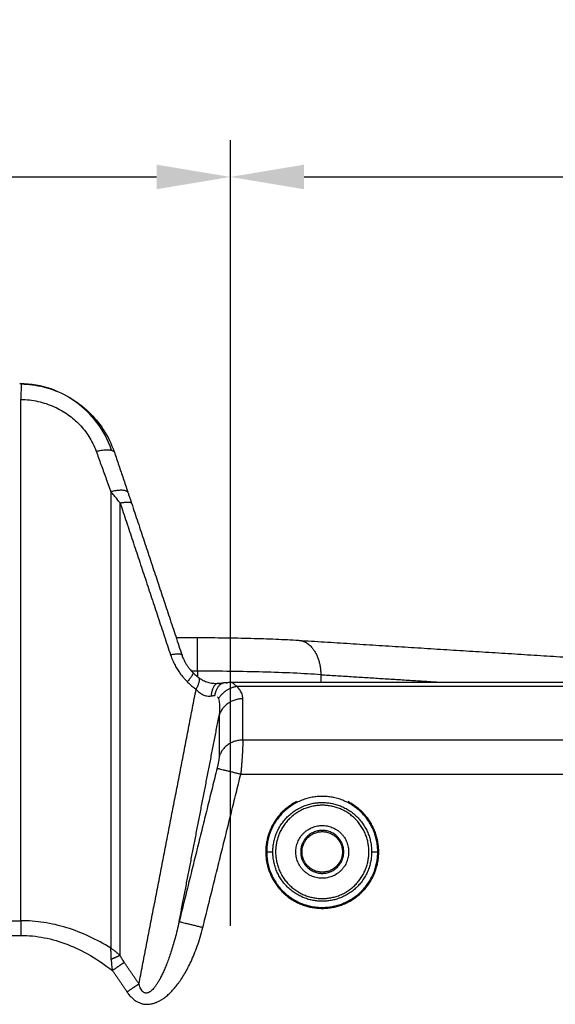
# Model space of a CAD drawing. Header units: millimetres. Extents: x 9946 to 11276, y -4769 to -3439.
# Tile 35 of 100: x 10981 to 11024, y -4475 to -4395. Entities that reach past the tile are written whole.
import ezdxf

# ---------------------------------------------------------------- set-up
doc = ezdxf.new("R2010")
doc.units = ezdxf.units.MM
doc.layers.add('ROXX NEO mini i_Fixture', color=7, linetype='Continuous', true_color=0x000000)
doc.dimstyles.get("Standard").update_dxf_attribs({"dimscale": 10, "dimtxt": 2.5, "dimasz": 3, "dimexe": 1, "dimexo": 0.5, "dimgap": 0.8, "dimtad": 1, "dimtoh": 1, "dimdec": 1, "dimzin": 1, "dimdsep": 46, "dimtxsty": 'Standard', "dimblk": 'OPEN90', "dimcen": 2.5, "dimadec": 1, "dimazin": 1, "dimtfac": 1, "dimtdec": 4, "dimtix": 1, "dimtofl": 0, "dimtmove": 1, "dimatfit": 3, "dimldrblk": 'OPEN90', "dimfxl": 1, "dimtolj": 1, "dimtzin": 1, "dimarcsym": 0})

# ---------------------------------------------------------------- blocks, each defined once
blk = doc.blocks.new('*D6')
at = {"layer": 'Defpoints', "color": 0}
for p in [(10997.68, -4407.87), (10875.68, -4449.208), (10997.68, -4449.162)]:
    blk.add_point(p, dxfattribs=at)
at = {"layer": 'ROXX NEO mini i_Fixture', "color": 0, "lineweight": -2}
for p, q in [((10875.68, -4443.207), (10875.68, -4404.87)), ((10997.68, -4443.161), (10997.68, -4404.87)), ((10881.681, -4407.87), (10991.679, -4407.87))]:
    blk.add_line(p, q, dxfattribs=at)
at = {"layer": 'ROXX NEO mini i_Fixture', "color": 0}
for points in [[(10881.681, -4406.87), (10881.681, -4408.87), (10875.68, -4407.87)], [(10991.679, -4408.87), (10991.679, -4406.87), (10997.68, -4407.87)]]:
    blk.add_solid(points, dxfattribs=at)
at = {"layer": 'ROXX NEO mini i_Fixture', "color": 0, "insert": (10936.68, -4400.969), "char_height": 9.0015, "attachment_point": 5}
blk.add_mtext('\\A1;122.0', dxfattribs=at)
blk = doc.blocks.new('*D7')
at = {"layer": 'Defpoints', "color": 0}
for p in [(11097.165, -4407.87), (10997.68, -4474.867), (11097.165, -4474.867)]:
    blk.add_point(p, dxfattribs=at)
at = {"layer": 'ROXX NEO mini i_Fixture', "color": 0, "lineweight": -2}
for p, q in [((10997.68, -4468.866), (10997.68, -4404.87)), ((11097.165, -4468.866), (11097.165, -4404.87)), ((11003.681, -4407.87), (11091.164, -4407.87))]:
    blk.add_line(p, q, dxfattribs=at)
at = {"layer": 'ROXX NEO mini i_Fixture', "color": 0}
for points in [[(11003.681, -4406.87), (11003.681, -4408.87), (10997.68, -4407.87)], [(11091.164, -4408.87), (11091.164, -4406.87), (11097.165, -4407.87)]]:
    blk.add_solid(points, dxfattribs=at)
at = {"layer": 'ROXX NEO mini i_Fixture', "color": 0, "insert": (11047.422, -4400.969), "char_height": 9.0015, "attachment_point": 5}
blk.add_mtext('\\A1;99.5', dxfattribs=at)

msp = doc.modelspace()

# ---------------------------------------------------------------- linework, layer by layer
at = {"layer": 'ROXX NEO mini i_Fixture', "color": 18, "true_color": 0x000000}
for points, knots in [([(10988.001, -4430.13), (10987.402, -4428.351), (10985.355, -4425.934), (10982.424, -4424.726), (10980.526, -4424.704)], [-10.255236, -10.255236, -10.255236, -10.255236, -5.194941, -0.0965, -0.0965, -0.0965, -0.0965]), ([(10988.001, -4430.13), (10987.402, -4428.351), (10985.355, -4425.934), (10982.424, -4424.726), (10980.526, -4424.704)], [-10.255236, -10.255236, -10.255236, -10.255236, -5.194941, -0.0965, -0.0965, -0.0965, -0.0965]), ([(10982.46, -4424.971), (10982.545, -4424.992), (10982.63, -4425.014), (10982.714, -4425.038), (10983.376, -4425.225), (10984.014, -4425.497), (10984.606, -4425.844), (10985.16, -4426.168), (10985.674, -4426.558), (10986.135, -4427), (10986.591, -4427.437), (10986.995, -4427.926), (10987.337, -4428.452), (10987.703, -4429.016), (10987.999, -4429.624), (10988.217, -4430.252)], [2.183335, 2.183335, 2.183335, 2.183335, 2.447042, 2.447042, 2.447042, 4.518846, 4.518846, 4.518846, 6.453803, 6.453803, 6.453803, 8.368134, 8.368134, 8.368134, 10.422846, 10.422846, 10.422846, 10.422846]), ([(10982.46, -4424.971), (10982.545, -4424.992), (10982.63, -4425.014), (10982.714, -4425.038), (10983.376, -4425.225), (10984.014, -4425.497), (10984.606, -4425.844), (10985.16, -4426.168), (10985.674, -4426.558), (10986.135, -4427), (10986.591, -4427.437), (10986.995, -4427.926), (10987.337, -4428.452), (10987.703, -4429.016), (10987.999, -4429.624), (10988.217, -4430.252)], [2.183335, 2.183335, 2.183335, 2.183335, 2.447042, 2.447042, 2.447042, 4.518846, 4.518846, 4.518846, 6.453803, 6.453803, 6.453803, 8.368134, 8.368134, 8.368134, 10.422846, 10.422846, 10.422846, 10.422846]), ([(10988.234, -4430.3), (10988.355, -4430.656), (10988.476, -4431.012), (10988.596, -4431.369), (10988.717, -4431.725), (10988.838, -4432.081), (10988.959, -4432.437), (10989.082, -4432.801), (10989.206, -4433.166), (10989.329, -4433.53)], [0.549772, 0.549772, 0.549772, 0.549772, 1.730409, 1.730409, 1.730409, 2.909194, 2.909194, 2.909194, 4.112923, 4.112923, 4.112923, 4.112923]), ([(10988.234, -4430.3), (10988.355, -4430.656), (10988.476, -4431.012), (10988.596, -4431.369), (10988.717, -4431.725), (10988.838, -4432.081), (10988.959, -4432.437), (10989.082, -4432.801), (10989.206, -4433.166), (10989.329, -4433.53)], [0.549772, 0.549772, 0.549772, 0.549772, 1.730409, 1.730409, 1.730409, 2.909194, 2.909194, 2.909194, 4.112923, 4.112923, 4.112923, 4.112923]), ([(10989.348, -4433.588), (10989.382, -4433.685), (10989.415, -4433.784), (10989.448, -4433.882), (10989.48, -4433.977), (10989.512, -4434.073), (10989.544, -4434.169), (10989.575, -4434.262), (10989.606, -4434.355), (10989.637, -4434.449)], [0.2809103, 0.2809103, 0.2809103, 0.2809103, 0.6034986, 0.6034986, 0.6034986, 0.9153621, 0.9153621, 0.9153621, 1.2163388, 1.2163388, 1.2163388, 1.2163388]), ([(10989.348, -4433.588), (10989.382, -4433.685), (10989.415, -4433.784), (10989.448, -4433.882), (10989.48, -4433.977), (10989.512, -4434.073), (10989.544, -4434.169), (10989.575, -4434.262), (10989.606, -4434.355), (10989.637, -4434.449)], [0.2809103, 0.2809103, 0.2809103, 0.2809103, 0.6034986, 0.6034986, 0.6034986, 0.9153621, 0.9153621, 0.9153621, 1.2163388, 1.2163388, 1.2163388, 1.2163388]), ([(10995.058, -4445.389), (10995.781, -4445.389), (10996.504, -4445.394), (10997.216, -4445.403), (10997.944, -4445.412), (10998.659, -4445.426), (10999.352, -4445.444), (11000.052, -4445.463), (11000.729, -4445.486), (11001.372, -4445.513), (11002.03, -4445.541), (11002.651, -4445.573), (11003.229, -4445.61)], [0.185864, 0.185864, 0.185864, 0.185864, 2.358552, 2.358552, 2.358552, 4.578889, 4.578889, 4.578889, 6.823374, 6.823374, 6.823374, 9.117686, 9.117686, 9.117686, 9.117686]), ([(10995.058, -4445.389), (10995.781, -4445.389), (10996.504, -4445.394), (10997.216, -4445.403), (10997.944, -4445.412), (10998.659, -4445.426), (10999.352, -4445.444), (11000.052, -4445.463), (11000.729, -4445.486), (11001.372, -4445.513), (11002.03, -4445.541), (11002.651, -4445.573), (11003.229, -4445.61)], [0.185864, 0.185864, 0.185864, 0.185864, 2.358552, 2.358552, 2.358552, 4.578889, 4.578889, 4.578889, 6.823374, 6.823374, 6.823374, 9.117686, 9.117686, 9.117686, 9.117686])]:
    msp.add_open_spline(points, degree=3, knots=knots, dxfattribs=at)
for points, degree in [([(10980.634, -4424.712), (10980.598, -4424.711), (10980.562, -4424.711), (10980.526, -4424.71)], 3), ([(10980.634, -4424.712), (10980.598, -4424.711), (10980.562, -4424.711), (10980.526, -4424.71)], 3), ([(10989.637, -4434.449), (10991.692, -4440.64), (10993.746, -4446.832)], 2), ([(10989.637, -4434.449), (10991.692, -4440.64), (10993.746, -4446.832)], 2), ([(10993.285, -4445.389), (10994.149, -4445.389), (10995.012, -4445.389)], 2), ([(10993.285, -4445.389), (10994.149, -4445.389), (10995.012, -4445.389)], 2), ([(11003.229, -4445.61), (11020.047, -4446.666), (11036.865, -4447.723)], 2), ([(11003.229, -4445.61), (11020.047, -4446.666), (11036.865, -4447.723)], 2)]:
    msp.add_open_spline(points, degree=degree, dxfattribs=at)
at = {"layer": 'ROXX NEO mini i_Fixture', "color": 18, "lineweight": -3, "true_color": 0x000000}
for points, weights in [([(10980.65, -4424.735), (10980.641, -4424.757), (10980.619, -4425.986)], [1, 0.833572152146, 1]), ([(10986.753, -4430.21), (10988.096, -4429.895), (10988.234, -4430.3)], [1, 0.810344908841, 1]), ([(10989.348, -4433.588), (10989.222, -4433.215), (10987.945, -4433.503)], [1, 0.82120792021, 1]), ([(10988.704, -4434.422), (10989.573, -4434.255), (10989.637, -4434.449)], [1, 0.883578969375, 1]), ([(10995.012, -4448.127), (10995.012, -4445.389), (10995.012, -4445.389)], [1, 0.727335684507, 0.973213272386]), ([(11003.229, -4445.61), (11005.025, -4445.723), (11005.049, -4448.41)], [1, 0.743839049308, 1]), ([(10993.746, -4446.832), (10993.682, -4446.638), (10992.813, -4446.805)], [1, 0.883574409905, 1]), ([(10994.635, -4448.244), (10994.697, -4448.366), (10994.175, -4448.989)], [0.99021413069, 0.892154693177, 1]), ([(10994.893, -4449.606), (10995.313, -4448.798), (10995.11, -4448.649)], [1, 0.880342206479, 1]), ([(10996.134, -4450.138), (10996.258, -4449.141), (10996.643, -4449.113)], [1, 0.868163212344, 1]), ([(10996.424, -4450.099), (10996.612, -4449.132), (10997.186, -4449.06)], [1, 0.875327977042, 1]), ([(10996.643, -4449.113), (10996.716, -4449.108), (10996.789, -4449.148)], [1, 0.994312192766, 1]), ([(10997.186, -4449.06), (10997.309, -4449.045), (10997.436, -4449.084)], [1, 0.993038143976, 1]), ([(10996.714, -4450.362), (10997.258, -4449.52), (10998.171, -4449.358)], [1, 0.893371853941, 1]), ([(10998.699, -4450.377), (10997.165, -4450.377), (10996.767, -4451.746)], [1, 0.793353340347, 1]), ([(10998.699, -4453.737), (10997.165, -4453.737), (10996.767, -4455.106)], [1, 0.793353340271, 1]), ([(10996.602, -4456.03), (10996.776, -4456.073), (10998.534, -4456.508)], [1, 0.741356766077, 1]), ([(11000.642, -4462.845), (11001.129, -4462.845), (11001.142, -4462.845)], [1, 0.716301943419, 1]), ([(11009.187, -4462.845), (11009.2, -4462.845), (11009.687, -4462.845)], [1, 0.716301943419, 1]), ([(10980.619, -4468.45), (10980.619, -4469.026), (10980.619, -4469.648)], [1, 0.981625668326, 1]), ([(10993.512, -4468.518), (10993.686, -4468.561), (10995.443, -4468.996)], [1, 0.741356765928, 1]), ([(10988.704, -4471.284), (10988.373, -4471.419), (10987.983, -4471.602)], [1, 0.976857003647, 1]), ([(10989.045, -4471.85), (10988.612, -4472.144), (10988.08, -4472.506)], [1, 0.951848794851, 1]), ([(10990.235, -4473.6), (10989.802, -4473.895), (10989.269, -4474.257)], [1, 0.951848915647, 1])]:
    msp.add_rational_spline(points, weights, degree=2, dxfattribs=at)
for points, degree in [([(10980.65, -4424.735), (10981.264, -4424.745), (10981.871, -4424.823), (10982.463, -4424.971)], 3), ([(10980.619, -4468.45), (10980.619, -4447.218), (10980.619, -4425.986)], 2), ([(10980.619, -4425.986), (10981.096, -4425.993), (10982.017, -4426.101), (10983.365, -4426.55), (10984.499, -4427.21), (10985.43, -4428.018), (10986.194, -4428.982), (10986.595, -4429.776), (10986.753, -4430.21)], 3), ([(10986.753, -4430.21), (10986.882, -4430.567), (10987.143, -4431.286), (10987.521, -4432.332), (10987.801, -4433.105), (10987.945, -4433.503)], 3), ([(10987.945, -4433.503), (10987.945, -4452.09), (10987.945, -4470.678)], 2), ([(10988.704, -4434.422), (10988.624, -4434.322), (10988.461, -4434.119), (10988.208, -4433.812), (10988.033, -4433.606), (10987.945, -4433.503)], 3), ([(10988.704, -4471.284), (10988.704, -4458.997), (10988.704, -4446.709), (10988.704, -4434.422)], 3), ([(10988.704, -4434.422), (10990.759, -4440.614), (10992.813, -4446.805)], 2), ([(10992.813, -4446.805), (10992.866, -4446.964), (10992.981, -4447.263), (10993.174, -4447.656), (10993.376, -4447.999), (10993.58, -4448.298), (10993.783, -4448.559), (10993.981, -4448.788), (10994.111, -4448.924), (10994.175, -4448.989)], 3), ([(10995.012, -4448.127), (10994.774, -4448.127), (10994.535, -4448.127)], 2), ([(11005.049, -4448.41), (11004.348, -4448.363), (11002.839, -4448.281), (11000.363, -4448.193), (10997.735, -4448.139), (10995.919, -4448.127), (10995.012, -4448.127)], 3), ([(10995.012, -4448.127), (10995.012, -4448.351), (10995.012, -4448.575)], 2), ([(11005.049, -4448.41), (11005.049, -4448.719), (11005.049, -4449.029)], 2), ([(11005.049, -4448.41), (11009.985, -4448.72), (11014.921, -4449.03)], 2), ([(10994.175, -4448.989), (10994.251, -4449.065), (10994.405, -4449.212), (10994.645, -4449.418), (10994.809, -4449.545), (10994.893, -4449.606)], 3), ([(10998.171, -4449.358), (10998.14, -4449.321), (10998.077, -4449.252), (10997.978, -4449.165), (10997.876, -4449.096), (10997.772, -4449.046), (10997.703, -4449.031), (10997.668, -4449.029)], 3), ([(10990.235, -4473.6), (10992.564, -4461.603), (10994.893, -4449.606)], 2), ([(10994.893, -4449.606), (10994.98, -4449.709), (10995.165, -4449.888), (10995.453, -4450.06), (10995.768, -4450.155), (10996.011, -4450.156), (10996.134, -4450.138)], 3), ([(10996.134, -4450.138), (10996.168, -4450.133), (10996.235, -4450.123), (10996.332, -4450.11), (10996.394, -4450.102), (10996.424, -4450.099)], 3), ([(10998.171, -4449.358), (11038.075, -4449.358), (11077.979, -4449.358)], 2), ([(10998.699, -4450.377), (10998.699, -4450.246), (10998.655, -4449.997), (10998.488, -4449.672), (10998.294, -4449.46), (10998.171, -4449.358)], 3), ([(10996.648, -4450.204), (10996.66, -4450.224), (10996.683, -4450.269), (10996.704, -4450.329), (10996.714, -4450.362)], 3), ([(10996.714, -4450.362), (10996.751, -4450.494), (10996.801, -4450.775), (10996.818, -4451.216), (10996.792, -4451.563), (10996.767, -4451.746)], 3), ([(10998.699, -4453.737), (10998.699, -4452.057), (10998.699, -4450.377)], 2), ([(10993.512, -4468.518), (10995.139, -4460.132), (10996.767, -4451.746)], 2), ([(10996.767, -4451.746), (10996.767, -4453.426), (10996.767, -4455.106)], 2), ([(10998.699, -4453.737), (10998.699, -4453.802), (10998.697, -4453.952), (10998.687, -4454.213), (10998.674, -4454.49), (10998.659, -4454.767), (10998.642, -4455.041), (10998.624, -4455.314), (10998.605, -4455.59), (10998.584, -4455.875), (10998.561, -4456.176), (10998.543, -4456.395), (10998.534, -4456.508)], 3), ([(11076.165, -4453.737), (11037.432, -4453.737), (10998.699, -4453.737)], 2), ([(10996.767, -4455.106), (10996.767, -4455.128), (10996.765, -4455.178), (10996.755, -4455.265), (10996.742, -4455.357), (10996.727, -4455.449), (10996.71, -4455.541), (10996.692, -4455.632), (10996.673, -4455.724), (10996.652, -4455.819), (10996.629, -4455.919), (10996.611, -4455.992), (10996.602, -4456.03)], 3), ([(10996.602, -4456.03), (10995.057, -4462.274), (10993.512, -4468.518)], 2), ([(10995.443, -4468.996), (10996.989, -4462.752), (10998.534, -4456.508)], 2), ([(10998.534, -4456.508), (11037.349, -4456.508), (11076.165, -4456.508)], 2), ([(10891.71, -4468.45), (10936.165, -4468.45), (10980.619, -4468.45)], 2), ([(10987.945, -4470.678), (10987.367, -4470.322), (10986.195, -4469.689), (10984.36, -4468.976), (10982.485, -4468.545), (10981.242, -4468.45), (10980.619, -4468.45)], 3), ([(10993.512, -4468.518), (10993.457, -4468.765), (10993.346, -4469.24), (10993.176, -4469.892), (10993.007, -4470.483), (10992.84, -4471.017), (10992.675, -4471.499), (10992.514, -4471.936), (10992.353, -4472.334), (10992.193, -4472.698), (10992.033, -4473.029), (10991.875, -4473.323), (10991.721, -4473.579), (10991.573, -4473.795), (10991.432, -4473.972), (10991.299, -4474.111), (10991.173, -4474.216), (10991.05, -4474.292), (10990.928, -4474.337), (10990.808, -4474.348), (10990.694, -4474.322), (10990.586, -4474.258), (10990.486, -4474.157), (10990.392, -4474.015), (10990.307, -4473.831), (10990.258, -4473.682), (10990.235, -4473.6)], 3), ([(10989.269, -4474.257), (10989.337, -4474.357), (10989.478, -4474.541), (10989.704, -4474.775), (10989.941, -4474.961), (10990.184, -4475.1), (10990.434, -4475.197), (10990.692, -4475.251), (10990.955, -4475.263), (10991.215, -4475.236), (10991.47, -4475.174), (10991.727, -4475.077), (10991.992, -4474.942), (10992.267, -4474.765), (10992.549, -4474.543), (10992.836, -4474.276), (10993.123, -4473.965), (10993.407, -4473.611), (10993.684, -4473.218), (10993.955, -4472.786), (10994.221, -4472.309), (10994.483, -4471.779), (10994.74, -4471.19), (10994.99, -4470.534), (10995.228, -4469.806), (10995.375, -4469.274), (10995.443, -4468.996)], 3), ([(10891.71, -4469.648), (10936.165, -4469.648), (10980.619, -4469.648)], 2), ([(10980.619, -4469.648), (10981.255, -4469.649), (10982.524, -4469.769), (10984.447, -4470.333), (10986.29, -4471.235), (10987.487, -4472.049), (10988.08, -4472.506)], 3), ([(10987.983, -4471.602), (10987.983, -4471.497), (10987.98, -4471.289), (10987.966, -4470.981), (10987.954, -4470.779), (10987.945, -4470.678)], 3), ([(10988.704, -4471.284), (10988.645, -4471.23), (10988.523, -4471.125), (10988.335, -4470.971), (10988.142, -4470.821), (10988.01, -4470.727), (10987.945, -4470.678)], 3), ([(10987.983, -4471.602), (10987.983, -4471.689), (10987.989, -4471.856), (10988.01, -4472.071), (10988.038, -4472.28), (10988.064, -4472.43), (10988.08, -4472.506)], 3), ([(10989.045, -4471.85), (10989.01, -4471.799), (10988.945, -4471.7), (10988.861, -4471.567), (10988.783, -4471.434), (10988.73, -4471.335), (10988.704, -4471.284)], 3), ([(10988.08, -4472.506), (10988.675, -4473.382), (10989.269, -4474.257)], 2), ([(10990.235, -4473.6), (10989.64, -4472.725), (10989.045, -4471.85)], 2)]:
    msp.add_open_spline(points, degree=degree, dxfattribs=at)
for points, knots in [([(10993.746, -4446.832), (10993.777, -4446.925), (10993.812, -4447.018), (10993.853, -4447.111), (10993.889, -4447.194), (10993.929, -4447.277), (10993.973, -4447.359), (10994.013, -4447.434), (10994.056, -4447.507), (10994.101, -4447.579), (10994.143, -4447.644), (10994.187, -4447.709), (10994.233, -4447.772), (10994.275, -4447.83), (10994.319, -4447.888), (10994.365, -4447.943), (10994.408, -4447.996), (10994.452, -4448.047), (10994.497, -4448.096), (10994.54, -4448.144), (10994.584, -4448.19), (10994.629, -4448.235)], [0.282683, 0.282683, 0.282683, 0.282683, 0.592157, 0.592157, 0.592157, 0.872466, 0.872466, 0.872466, 1.12755, 1.12755, 1.12755, 1.361473, 1.361473, 1.361473, 1.578309, 1.578309, 1.578309, 1.782078, 1.782078, 1.782078, 1.976739, 1.976739, 1.976739, 1.976739]), ([(10994.629, -4448.235), (10994.679, -4448.286), (10994.731, -4448.336), (10994.784, -4448.383), (10994.836, -4448.431), (10994.89, -4448.477), (10994.944, -4448.521), (10994.999, -4448.566), (10995.054, -4448.608), (10995.11, -4448.649)], [0.2821221, 0.2821221, 0.2821221, 0.2821221, 0.5015208, 0.5015208, 0.5015208, 0.7214567, 0.7214567, 0.7214567, 0.9425955, 0.9425955, 0.9425955, 0.9425955]), ([(10995.174, -4448.695), (10995.268, -4448.76), (10995.37, -4448.82), (10995.478, -4448.874), (10995.595, -4448.933), (10995.717, -4448.983), (10995.845, -4449.022), (10995.974, -4449.061), (10996.101, -4449.088), (10996.228, -4449.103), (10996.376, -4449.121), (10996.514, -4449.123), (10996.643, -4449.113)], [0.434618, 0.434618, 0.434618, 0.434618, 0.802436, 0.802436, 0.802436, 1.201378, 1.201378, 1.201378, 1.60554, 1.60554, 1.60554, 2.078339, 2.078339, 2.078339, 2.078339]), ([(10996.643, -4449.113), (10996.708, -4449.108), (10996.772, -4449.103), (10996.834, -4449.098), (10996.895, -4449.092), (10996.956, -4449.086), (10997.015, -4449.08), (10997.073, -4449.074), (10997.131, -4449.067), (10997.186, -4449.06)], [0.2416376, 0.2416376, 0.2416376, 0.2416376, 0.4523477, 0.4523477, 0.4523477, 0.6620165, 0.6620165, 0.6620165, 0.871506, 0.871506, 0.871506, 0.871506]), ([(10997.186, -4449.06), (10997.264, -4449.05), (10997.343, -4449.042), (10997.423, -4449.037), (10997.499, -4449.031), (10997.575, -4449.029), (10997.651, -4449.029)], [0.3882611, 0.3882611, 0.3882611, 0.3882611, 0.6411397, 0.6411397, 0.6411397, 0.8800264, 0.8800264, 0.8800264, 0.8800264]), ([(10997.651, -4449.029), (11000.964, -4449.029), (11004.278, -4449.029), (11007.591, -4449.029), (11019.358, -4449.03), (11031.132, -4449.032), (11042.914, -4449.033), (11054.573, -4449.035), (11066.243, -4449.037), (11077.923, -4449.035)], [132.216719, 132.216719, 132.216719, 132.216719, 142.153079, 142.153079, 142.153079, 177.47565, 177.47565, 177.47565, 212.487458, 212.487458, 212.487458, 212.487458])]:
    msp.add_open_spline(points, degree=3, knots=knots, dxfattribs=at)
for points, weights, knots in [([(11003.065, -4458.752), (10999.843, -4460.405), (11000.693, -4463.925), (11001.543, -4467.445), (11005.165, -4467.445), (11008.786, -4467.445), (11009.636, -4463.925), (11010.486, -4460.405), (11007.265, -4458.752)], [1, 0.785756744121, 1, 0.785756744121, 1, 0.785756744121, 1, 0.785756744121, 1], [0, 0, 0, 6.135275, 6.135275, 12.27055, 12.27055, 18.405825, 18.405825, 24.5411, 24.5411, 24.5411]), ([(11009.687, -4462.845), (11009.687, -4458.322), (11005.165, -4458.322), (11000.642, -4458.322), (11000.642, -4462.845)], [1, 0.707106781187, 1, 0.707106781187, 1], [-14.208644, -14.208644, -14.208644, -7.104322, -7.104322, 0, 0, 0]), ([(11001.142, -4462.845), (11001.142, -4458.822), (11005.165, -4458.822), (11009.187, -4458.822), (11009.187, -4462.845)], [1, 0.707106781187, 1, 0.707106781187, 1], [-12.638386, -12.638386, -12.638386, -6.319193, -6.319193, 0, 0, 0]), ([(11008.965, -4462.845), (11008.965, -4459.045), (11005.165, -4459.045), (11001.365, -4459.045), (11001.365, -4462.845)], [1, 0.707106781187, 1, 0.707106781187, 1], [0, 0, 0, 5.969026, 5.969026, 11.938052, 11.938052, 11.938052]), ([(11003.015, -4462.845), (11003.015, -4460.695), (11005.165, -4460.695), (11007.315, -4460.695), (11007.315, -4462.845)], [1, 0.707106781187, 1, 0.707106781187, 1], [0, 0, 0, 3.377212, 3.377212, 6.754424, 6.754424, 6.754424]), ([(11006.915, -4462.845), (11006.915, -4461.095), (11005.165, -4461.095), (11003.415, -4461.095), (11003.415, -4462.845)], [1, 0.707106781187, 1, 0.707106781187, 1], [-5.497787, -5.497787, -5.497787, -2.748894, -2.748894, 0, 0, 0]), ([(11003.515, -4462.845), (11003.515, -4461.195), (11005.165, -4461.195), (11006.815, -4461.195), (11006.815, -4462.845)], [1, 0.707106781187, 1, 0.707106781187, 1], [0, 0, 0, 2.591814, 2.591814, 5.183628, 5.183628, 5.183628]), ([(11000.642, -4462.845), (11000.642, -4467.368), (11005.165, -4467.368), (11009.687, -4467.368), (11009.687, -4462.845)], [1, 0.707106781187, 1, 0.707106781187, 1], [-14.208644, -14.208644, -14.208644, -7.104322, -7.104322, 0, 0, 0]), ([(11009.187, -4462.845), (11009.187, -4466.868), (11005.165, -4466.868), (11001.142, -4466.868), (11001.142, -4462.845)], [1, 0.707106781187, 1, 0.707106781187, 1], [-12.638386, -12.638386, -12.638386, -6.319193, -6.319193, 0, 0, 0]), ([(11001.365, -4462.845), (11001.365, -4466.645), (11005.165, -4466.645), (11008.965, -4466.645), (11008.965, -4462.845)], [1, 0.707106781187, 1, 0.707106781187, 1], [0, 0, 0, 5.969026, 5.969026, 11.938052, 11.938052, 11.938052]), ([(11007.315, -4462.845), (11007.315, -4464.995), (11005.165, -4464.995), (11003.015, -4464.995), (11003.015, -4462.845)], [1, 0.707106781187, 1, 0.707106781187, 1], [0, 0, 0, 3.377212, 3.377212, 6.754424, 6.754424, 6.754424]), ([(11003.415, -4462.845), (11003.415, -4464.595), (11005.165, -4464.595), (11006.915, -4464.595), (11006.915, -4462.845)], [1, 0.707106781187, 1, 0.707106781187, 1], [-5.497787, -5.497787, -5.497787, -2.748894, -2.748894, 0, 0, 0]), ([(11006.815, -4462.845), (11006.815, -4464.495), (11005.165, -4464.495), (11003.515, -4464.495), (11003.515, -4462.845)], [1, 0.707106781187, 1, 0.707106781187, 1], [0, 0, 0, 2.591814, 2.591814, 5.183628, 5.183628, 5.183628])]:
    msp.add_rational_spline(points, weights, degree=2, knots=knots, dxfattribs=at)

# ---------------------------------------------------------------- dimensions: what is measured, and where the dimension line sits
at = {"layer": 'ROXX NEO mini i_Fixture', "color": 5, "true_color": 0x0000ff}
for base, p1, p2, picture, middle in [((10997.68, -4407.87), (10875.68, -4449.208), (10997.68, -4449.162), '*D6', (10936.68, -4400.969)), ((11097.165, -4407.87), (10997.68, -4474.867), (11097.165, -4474.867), '*D7', (11047.422, -4400.969))]:
    dim = msp.add_linear_dim(base=base, p1=p1, p2=p2, dimstyle='Standard', override={"dimscale": 3.0005, "dimtxt": 3, "dimasz": 2, "dimexe": 1, "dimexo": 2, "dimgap": 0.8, "dimtad": 1, "dimtih": 0, "dimtoh": 0, "dimdec": 1, "dimlfac": 1, "dimzin": 1, "dimtxsty": 'Standard', "dimsah": 0, "dimcen": 2.5, "dimadec": 1, "dimazin": 1, "dimtix": 0, "dimtmove": 0, "dimtzin": 1}, dxfattribs=at)
    dim.commit()
    dim.dimension.update_dxf_attribs({"geometry": picture, "text_midpoint": middle})

doc.saveas('drawing.dxf')
